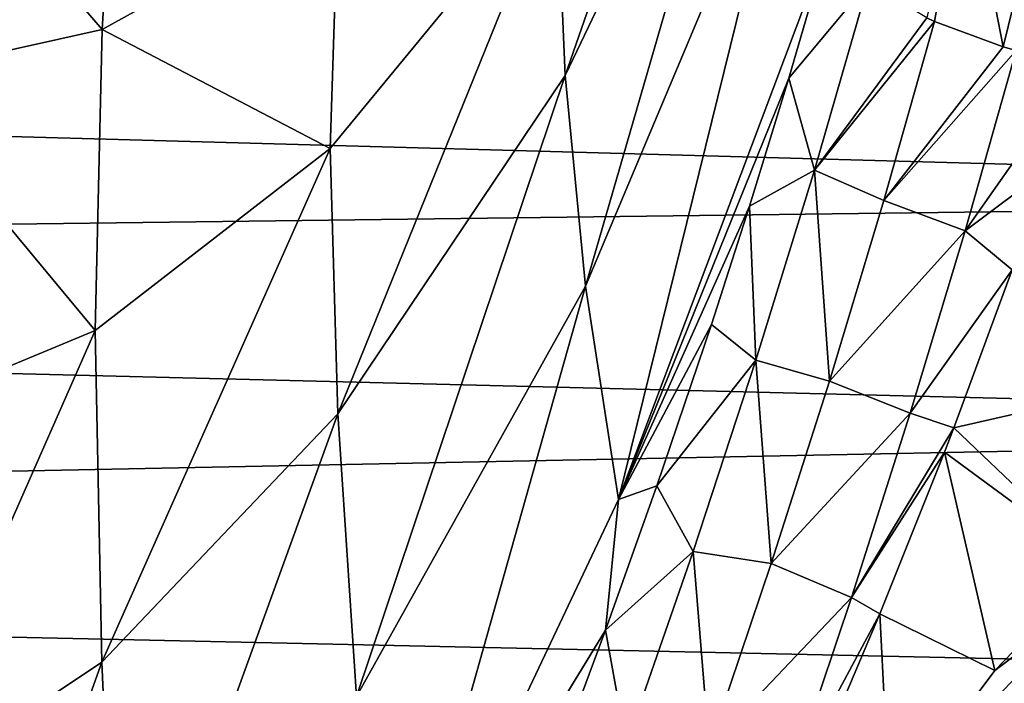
# Model space of a CAD drawing. Header units: millimetres. Extents: x -151 to 151, y -40 to 44.
# Tile 109 of 124: x 132.83 to 139.79, y 11.57 to 16.26. Entities that reach past the tile are written whole.
import ezdxf

# ---------------------------------------------------------------- set-up
doc = ezdxf.new("R2010")
doc.units = ezdxf.units.MM
doc.header["$LTSCALE"] = 45.597872
for name, color, linetype in [('107', 7, 'CONTINUOUS'), ('180', 7, 'CONTINUOUS'), ('181', 7, 'CONTINUOUS'), ('230', 7, 'CONTINUOUS'), ('27', 7, 'CONTINUOUS'), ('33', 7, 'CONTINUOUS'), ('46', 7, 'CONTINUOUS')]:
    doc.layers.add(name, color=color, linetype=linetype)

msp = doc.modelspace()

# ---------------------------------------------------------------- linework, layer by layer
at = {"layer": '107', "color": 7, "linetype": 'CONTINUOUS', "true_color": 0xa2afbf}
for points in [[(139.8338, 11.2098, 21.5462), (139.4655, 10.4787, 21.2618), (140.6962, 12.015, 21.5633), (139.8338, 11.2098, 21.5462)], [(139.4655, 10.4787, 21.2618), (140.7319, 11.838, 21.4545), (140.6962, 12.015, 21.5633), (139.4655, 10.4787, 21.2618)], [(140.0662, 11.073, 21.3183), (140.7319, 11.838, 21.4545), (139.4655, 10.4787, 21.2618), (140.0662, 11.073, 21.3183)]]:
    msp.add_3dface(points, dxfattribs=at)
at = {"layer": '180', "color": 7, "linetype": 'CONTINUOUS', "true_color": 0xa2afbf}
for points in [[(139.2984, 16.2451, 23.9968), (139.5131, 17.4575, 24.5874), (139.2447, 16.2705, 23.9764), (139.2984, 16.2451, 23.9968)], [(139.7843, 16.0659, 24.0766), (139.5131, 17.4575, 24.5874), (139.2984, 16.2451, 23.9968), (139.7843, 16.0659, 24.0766)], [(140.0886, 17.3017, 24.72), (139.5131, 17.4575, 24.5874), (139.7843, 16.0659, 24.0766), (140.0886, 17.3017, 24.72)], [(139.8754, 16.0411, 24.0733), (140.0886, 17.3017, 24.72), (139.7843, 16.0659, 24.0766), (139.8754, 16.0411, 24.0733)]]:
    msp.add_3dface(points, dxfattribs=at)
at = {"layer": '181', "color": 7, "linetype": 'CONTINUOUS', "true_color": 0xa2afbf}
for points in [[(138.5539, 16.8236, 23.2438), (138.2681, 15.8445, 22.8051), (138.8316, 16.5217, 23.7036), (138.5539, 16.8236, 23.2438)], [(138.8316, 16.5217, 23.7036), (138.2681, 15.8445, 22.8051), (138.4491, 15.1943, 23.1127), (138.8316, 16.5217, 23.7036)], [(139.2447, 16.2705, 23.9764), (138.8316, 16.5217, 23.7036), (138.4491, 15.1943, 23.1127), (139.2447, 16.2705, 23.9764)], [(139.2984, 16.2451, 23.9968), (139.2447, 16.2705, 23.9764), (138.4491, 15.1943, 23.1127), (139.2984, 16.2451, 23.9968)], [(139.2984, 16.2451, 23.9968), (138.4491, 15.1943, 23.1127), (138.9399, 14.9809, 23.4243), (139.2984, 16.2451, 23.9968)], [(139.7843, 16.0659, 24.0766), (139.2984, 16.2451, 23.9968), (138.9399, 14.9809, 23.4243), (139.7843, 16.0659, 24.0766)], [(139.8754, 16.0411, 24.0733), (139.7843, 16.0659, 24.0766), (138.9399, 14.9809, 23.4243), (139.8754, 16.0411, 24.0733)], [(139.8754, 16.0411, 24.0733), (138.9399, 14.9809, 23.4243), (139.5148, 14.7653, 23.4853), (139.8754, 16.0411, 24.0733)], [(140.3491, 15.9539, 23.9693), (139.8754, 16.0411, 24.0733), (139.5148, 14.7653, 23.4853), (140.3491, 15.9539, 23.9693)], [(140.0967, 15.2017, 23.6247), (140.3491, 15.9539, 23.9693), (139.5148, 14.7653, 23.4853), (140.0967, 15.2017, 23.6247)], [(138.2681, 15.8445, 22.8051), (137.9904, 14.941, 22.432), (138.4491, 15.1943, 23.1127), (138.2681, 15.8445, 22.8051)], [(138.4491, 15.1943, 23.1127), (137.9904, 14.941, 22.432), (138.0353, 13.8531, 22.5793), (138.4491, 15.1943, 23.1127)], [(138.4491, 15.1943, 23.1127), (138.0353, 13.8531, 22.5793), (138.5545, 13.7038, 22.9008), (138.4491, 15.1943, 23.1127)], [(138.9399, 14.9809, 23.4243), (138.4491, 15.1943, 23.1127), (138.5545, 13.7038, 22.9008), (138.9399, 14.9809, 23.4243)], [(139.8483, 14.491, 23.3149), (140.0967, 15.2017, 23.6247), (139.5148, 14.7653, 23.4853), (139.8483, 14.491, 23.3149)], [(138.9399, 14.9809, 23.4243), (138.5545, 13.7038, 22.9008), (139.5148, 14.7653, 23.4853), (138.9399, 14.9809, 23.4243)], [(137.9904, 14.941, 22.432), (137.7209, 14.1046, 22.1127), (138.0353, 13.8531, 22.5793), (137.9904, 14.941, 22.432)], [(139.5148, 14.7653, 23.4853), (138.5545, 13.7038, 22.9008), (139.1268, 13.4766, 22.9435), (139.5148, 14.7653, 23.4853)], [(139.8483, 14.491, 23.3149), (139.5148, 14.7653, 23.4853), (139.1268, 13.4766, 22.9435), (139.8483, 14.491, 23.3149)], [(139.434, 13.3733, 22.8606), (139.8483, 14.491, 23.3149), (139.1268, 13.4766, 22.9435), (139.434, 13.3733, 22.8606)], [(137.7209, 14.1046, 22.1127), (137.3348, 12.9628, 21.7199), (138.0353, 13.8531, 22.5793), (137.7209, 14.1046, 22.1127)], [(138.0353, 13.8531, 22.5793), (137.3348, 12.9628, 21.7199), (137.5911, 12.4996, 22.1076), (138.0353, 13.8531, 22.5793)], [(138.0353, 13.8531, 22.5793), (137.5911, 12.4996, 22.1076), (138.1427, 12.415, 22.4291), (138.0353, 13.8531, 22.5793)], [(138.5545, 13.7038, 22.9008), (138.0353, 13.8531, 22.5793), (138.1427, 12.415, 22.4291), (138.5545, 13.7038, 22.9008)], [(138.5545, 13.7038, 22.9008), (138.1427, 12.415, 22.4291), (139.1268, 13.4766, 22.9435), (138.5545, 13.7038, 22.9008)], [(139.1268, 13.4766, 22.9435), (138.1427, 12.415, 22.4291), (138.7119, 12.1759, 22.4501), (139.1268, 13.4766, 22.9435)], [(139.434, 13.3733, 22.8606), (139.1268, 13.4766, 22.9435), (138.7119, 12.1759, 22.4501), (139.434, 13.3733, 22.8606)], [(139.368, 13.2016, 22.7943), (139.434, 13.3733, 22.8606), (138.7119, 12.1759, 22.4501), (139.368, 13.2016, 22.7943)], [(138.912, 12.0597, 22.3783), (139.368, 13.2016, 22.7943), (138.7119, 12.1759, 22.4501), (138.912, 12.0597, 22.3783)], [(137.3348, 12.9628, 21.7199), (136.9726, 11.9438, 21.4127), (137.5911, 12.4996, 22.1076), (137.3348, 12.9628, 21.7199)], [(137.5911, 12.4996, 22.1076), (136.9726, 11.9438, 21.4127), (137.1175, 11.1354, 21.7021), (137.5911, 12.4996, 22.1076)], [(137.5911, 12.4996, 22.1076), (137.1175, 11.1354, 21.7021), (137.7054, 11.1156, 22.0127), (137.5911, 12.4996, 22.1076)], [(138.1427, 12.415, 22.4291), (137.5911, 12.4996, 22.1076), (137.7054, 11.1156, 22.0127), (138.1427, 12.415, 22.4291)], [(138.1427, 12.415, 22.4291), (137.7054, 11.1156, 22.0127), (138.7119, 12.1759, 22.4501), (138.1427, 12.415, 22.4291)], [(138.7119, 12.1759, 22.4501), (137.7054, 11.1156, 22.0127), (138.2704, 10.864, 22.0078), (138.7119, 12.1759, 22.4501)], [(138.912, 12.0597, 22.3783), (138.7119, 12.1759, 22.4501), (138.2704, 10.864, 22.0078), (138.912, 12.0597, 22.3783)], [(138.483, 11.0477, 22.0464), (138.912, 12.0597, 22.3783), (138.2704, 10.864, 22.0078), (138.483, 11.0477, 22.0464)], [(136.9726, 11.9438, 21.4127), (136.6335, 11.0289, 21.172), (137.1175, 11.1354, 21.7021), (136.9726, 11.9438, 21.4127)]]:
    msp.add_3dface(points, dxfattribs=at)
at = {"layer": '230', "color": 7, "linetype": 'CONTINUOUS', "true_color": 0xa2afbf}
for points in [[(140.4476, 12.408, 22.1836), (139.7236, 11.66, 22.0424), (140.3837, 12.1569, 22.0645), (140.4476, 12.408, 22.1836)], [(139.7236, 11.66, 22.0424), (138.9818, 10.6659, 21.8112), (140.3837, 12.1569, 22.0645), (139.7236, 11.66, 22.0424)], [(140.3837, 12.1569, 22.0645), (138.9818, 10.6659, 21.8112), (139.106, 10.5797, 21.7251), (140.3837, 12.1569, 22.0645)], [(139.9419, 11.5261, 21.8154), (140.3837, 12.1569, 22.0645), (139.106, 10.5797, 21.7251), (139.9419, 11.5261, 21.8154)]]:
    msp.add_3dface(points, dxfattribs=at)
at = {"layer": '27', "color": 7, "linetype": 'CONTINUOUS', "true_color": 0xa2afbf}
for points in [[(104.65, 17.7404, -12.0128), (148.1324, 16.4316, -11.2372), (104.65, 16.2113, -14.008), (104.65, 17.7404, -12.0128)], [(148.1324, 16.4316, -11.2372), (148.1324, 15.006, -13.0802), (104.65, 16.2113, -14.008), (148.1324, 16.4316, -11.2372)], [(104.65, 16.2113, -14.008), (148.1324, 15.006, -13.0802), (104.65, 14.4589, -15.8104), (104.65, 16.2113, -14.008)], [(148.1324, 15.006, -13.0802), (148.1324, 13.3749, -14.744), (104.65, 14.4589, -15.8104), (148.1324, 15.006, -13.0802)], [(104.65, 14.4589, -15.8104), (148.1324, 13.3749, -14.744), (104.65, 12.5076, -17.3952), (104.65, 14.4589, -15.8104)], [(148.1324, 13.3749, -14.744), (148.1324, 11.5604, -16.2058), (104.65, 12.5076, -17.3952), (148.1324, 13.3749, -14.744)], [(104.65, 12.5076, -17.3952), (148.1324, 11.5604, -16.2058), (104.65, 10.384, -18.7404), (104.65, 12.5076, -17.3952)]]:
    msp.add_3dface(points, dxfattribs=at)
at = {"layer": '33', "color": 7, "linetype": 'CONTINUOUS', "true_color": 0xa2afbf}
for points in [[(139.434, 13.3733, 22.8606), (140.4608, 13.6068, 22.7102), (139.8483, 14.491, 23.3149), (139.434, 13.3733, 22.8606)], [(140.4608, 13.6068, 22.7102), (139.434, 13.3733, 22.8606), (140.4476, 12.408, 22.1836), (140.4608, 13.6068, 22.7102)], [(139.434, 13.3733, 22.8606), (139.368, 13.2016, 22.7943), (140.4476, 12.408, 22.1836), (139.434, 13.3733, 22.8606)], [(139.368, 13.2016, 22.7943), (138.912, 12.0597, 22.3783), (139.7236, 11.66, 22.0424), (139.368, 13.2016, 22.7943)], [(140.4476, 12.408, 22.1836), (139.368, 13.2016, 22.7943), (139.7236, 11.66, 22.0424), (140.4476, 12.408, 22.1836)], [(138.912, 12.0597, 22.3783), (138.483, 11.0477, 22.0464), (138.9818, 10.6659, 21.8112), (138.912, 12.0597, 22.3783)], [(139.7236, 11.66, 22.0424), (138.912, 12.0597, 22.3783), (138.9818, 10.6659, 21.8112), (139.7236, 11.66, 22.0424)]]:
    msp.add_3dface(points, dxfattribs=at)
at = {"layer": '46', "color": 7, "linetype": 'CONTINUOUS', "true_color": 0xa2afbf}
for points in [[(136.6861, 15.8624, 18.696), (138.091, 19.9051, 20.015), (136.6253, 17.29, 17.2898), (136.6861, 15.8624, 18.696)], [(136.6861, 15.8624, 18.696), (138.1419, 18.8965, 21.0409), (138.091, 19.9051, 20.015), (136.6861, 15.8624, 18.696)], [(136.8304, 14.376, 20.0083), (138.1419, 18.8965, 21.0409), (136.6861, 15.8624, 18.696), (136.8304, 14.376, 20.0083)], [(136.8304, 14.376, 20.0083), (138.295, 17.8548, 22.1331), (138.1419, 18.8965, 21.0409), (136.8304, 14.376, 20.0083)], [(133.5249, 18.0178, 9.1683), (131.9705, 17.8639, 7.6761), (133.4125, 16.1882, 11.7048), (133.5249, 18.0178, 9.1683)], [(133.5249, 18.0178, 9.1683), (133.4125, 16.1882, 11.7048), (135.0824, 17.1127, 13.4626), (133.5249, 18.0178, 9.1683)], [(131.9705, 17.8639, 7.6761), (131.8792, 15.8472, 10.6777), (133.4125, 16.1882, 11.7048), (131.9705, 17.8639, 7.6761)], [(137.0646, 12.8677, 21.2239), (138.295, 17.8548, 22.1331), (136.8304, 14.376, 20.0083), (137.0646, 12.8677, 21.2239)], [(137.0646, 12.8677, 21.2239), (138.5539, 16.8236, 23.2438), (138.295, 17.8548, 22.1331), (137.0646, 12.8677, 21.2239)], [(135.0241, 15.3472, 15.3466), (135.0803, 13.4726, 17.1014), (136.6253, 17.29, 17.2898), (135.0241, 15.3472, 15.3466)], [(135.0241, 15.3472, 15.3466), (136.6253, 17.29, 17.2898), (135.0824, 17.1127, 13.4626), (135.0241, 15.3472, 15.3466)], [(135.0803, 13.4726, 17.1014), (136.6861, 15.8624, 18.696), (136.6253, 17.29, 17.2898), (135.0803, 13.4726, 17.1014)], [(133.4125, 16.1882, 11.7048), (135.0241, 15.3472, 15.3466), (135.0824, 17.1127, 13.4626), (133.4125, 16.1882, 11.7048)], [(137.0646, 12.8677, 21.2239), (138.2681, 15.8445, 22.8051), (138.5539, 16.8236, 23.2438), (137.0646, 12.8677, 21.2239)], [(131.8792, 15.8472, 10.6777), (133.3626, 14.0605, 14.059), (133.4125, 16.1882, 11.7048), (131.8792, 15.8472, 10.6777)], [(133.3626, 14.0605, 14.059), (135.0241, 15.3472, 15.3466), (133.4125, 16.1882, 11.7048), (133.3626, 14.0605, 14.059)], [(131.839, 13.4287, 13.426), (133.3626, 14.0605, 14.059), (131.8792, 15.8472, 10.6777), (131.839, 13.4287, 13.426)], [(135.0803, 13.4726, 17.1014), (135.2113, 11.4755, 18.6715), (136.6861, 15.8624, 18.696), (135.0803, 13.4726, 17.1014)], [(135.2113, 11.4755, 18.6715), (136.8304, 14.376, 20.0083), (136.6861, 15.8624, 18.696), (135.2113, 11.4755, 18.6715)], [(137.9904, 14.941, 22.432), (138.2681, 15.8445, 22.8051), (137.0646, 12.8677, 21.2239), (137.9904, 14.941, 22.432)], [(133.3626, 14.0605, 14.059), (133.4107, 11.7187, 16.1757), (135.0241, 15.3472, 15.3466), (133.3626, 14.0605, 14.059)], [(133.4107, 11.7187, 16.1757), (135.0803, 13.4726, 17.1014), (135.0241, 15.3472, 15.3466), (133.4107, 11.7187, 16.1757)], [(137.7209, 14.1046, 22.1127), (137.9904, 14.941, 22.432), (137.0646, 12.8677, 21.2239), (137.7209, 14.1046, 22.1127)], [(135.2113, 11.4755, 18.6715), (135.4342, 9.4283, 20.0457), (136.8304, 14.376, 20.0083), (135.2113, 11.4755, 18.6715)], [(135.4342, 9.4283, 20.0457), (137.0646, 12.8677, 21.2239), (136.8304, 14.376, 20.0083), (135.4342, 9.4283, 20.0457)], [(137.3348, 12.9628, 21.7199), (137.7209, 14.1046, 22.1127), (137.0646, 12.8677, 21.2239), (137.3348, 12.9628, 21.7199)], [(131.839, 13.4287, 13.426), (131.8777, 10.6948, 15.8336), (133.3626, 14.0605, 14.059), (131.839, 13.4287, 13.426)], [(131.8777, 10.6948, 15.8336), (133.4107, 11.7187, 16.1757), (133.3626, 14.0605, 14.059), (131.8777, 10.6948, 15.8336)], [(133.4107, 11.7187, 16.1757), (133.5233, 9.1833, 18.0076), (135.0803, 13.4726, 17.1014), (133.4107, 11.7187, 16.1757)], [(133.5233, 9.1833, 18.0076), (135.2113, 11.4755, 18.6715), (135.0803, 13.4726, 17.1014), (133.5233, 9.1833, 18.0076)], [(136.9726, 11.9438, 21.4127), (137.3348, 12.9628, 21.7199), (137.0646, 12.8677, 21.2239), (136.9726, 11.9438, 21.4127)], [(135.4342, 9.4283, 20.0457), (136.9726, 11.9438, 21.4127), (137.0646, 12.8677, 21.2239), (135.4342, 9.4283, 20.0457)], [(136.6335, 11.0289, 21.172), (136.9726, 11.9438, 21.4127), (135.4342, 9.4283, 20.0457), (136.6335, 11.0289, 21.172)], [(131.8777, 10.6948, 15.8336), (131.9691, 7.6945, 17.853), (133.4107, 11.7187, 16.1757), (131.8777, 10.6948, 15.8336)], [(131.9691, 7.6945, 17.853), (133.5233, 9.1833, 18.0076), (133.4107, 11.7187, 16.1757), (131.9691, 7.6945, 17.853)]]:
    msp.add_3dface(points, dxfattribs=at)

doc.saveas('drawing.dxf')
